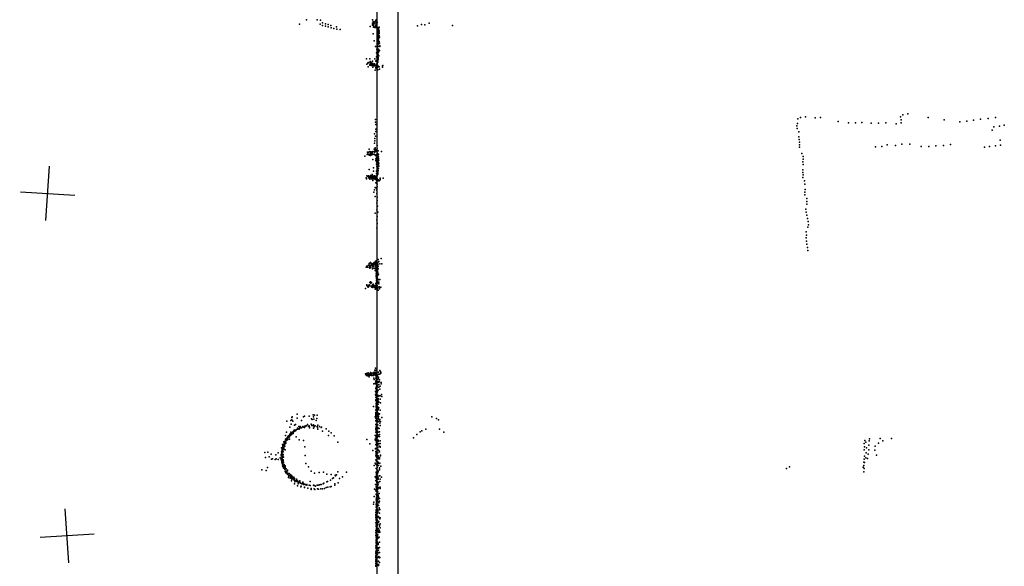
# Model space of a CAD drawing. Header units: millimetres. Extents: x -10538 to 22096, y -7832 to 24688.
# Tile 18 of 20: x -1517 to 5738, y 7112 to 11142. Entities that reach past the tile are written whole.
import ezdxf

# ---------------------------------------------------------------- set-up
doc = ezdxf.new("R2010")
doc.units = ezdxf.units.MM
for name, color, linetype in [('P', 9, 'Continuous'), ('PANOS', 10, 'Continuous'), ('ROOMS', 1, 'Continuous'), ('WALLS', 3, 'Continuous')]:
    doc.layers.add(name, color=color, linetype=linetype)

msp = doc.modelspace()

# ---------------------------------------------------------------- linework, layer by layer
at = {"layer": 'P'}
for p in [(545, 11109), (596, 11141), (674, 11141), (696, 11108), (699, 11138), (715, 11118), (735, 11111), (756, 11106), (1082, 11140), (1082, 11116), (1083, 11105), (1083, 11102), (1086, 11107), (1087, 11128), (1091, 11116), (1093, 11108), (1094, 11120), (1094, 11115), (1099, 11127), (1104, 11131), (1107, 11138), (1107, 11128), (1107, 11112), (1109, 11136), (1110, 11124), (1111, 11140), (1113, 11126), (1115, 11104), (1117, 11122), (1444, 11106), (1468, 11104), (1499, 11117), (715, 11099), (735, 11094), (756, 11088), (776, 11099), (777, 11082), (797, 11076), (818, 11089), (819, 11071), (845, 11069), (1066, 11091), (1088, 11037), (1089, 11099), (1091, 11090), (1091, 11086), (1099, 11085), (1101, 11092), (1105, 11093), (1105, 11087), (1105, 11086), (1107, 11099), (1108, 11084), (1109, 11093), (1109, 11087), (1119, 11085), (1119, 11082), (1119, 11078), (1119, 11040), (1120, 11055), (1120, 11053), (1120, 11028), (1121, 11062), (1121, 11043), (1121, 11038), (1122, 11062), (1122, 11041), (1123, 11075), (1123, 11058), (1123, 11056), (1124, 11032), (1125, 11055), (1127, 11074), (1128, 11081), (1128, 11065), (1128, 11060), (1129, 11045), (1129, 11039), (1130, 11046), (1131, 11041), (1132, 11087), (1132, 11060), (1132, 11051), (1415, 11096), (1673, 11100), (1096, 10987), (1116, 10980), (1117, 11019), (1117, 10990), (1117, 10984), (1118, 10966), (1119, 11023), (1119, 11015), (1119, 11006), (1119, 10964), (1119, 10961), (1120, 11003), (1120, 10988), (1120, 10963), (1121, 11013), (1121, 11003), (1123, 10957), (1124, 11015), (1125, 11027), (1125, 10964), (1126, 11005), (1126, 10985), (1126, 10971), (1127, 10999), (1128, 10964), (1129, 11008), (1129, 10984), (1129, 10981), (1130, 11025), (1132, 11022), (1132, 10980), (1133, 11014), (1135, 10969), (1105, 10945), (1113, 10898), (1115, 10924), (1116, 10951), (1116, 10913), (1116, 10895), (1117, 10938), (1117, 10894), (1117, 10893), (1118, 10934), (1119, 10949), (1119, 10943), (1119, 10919), (1119, 10907), (1119, 10903), (1119, 10884), (1120, 10923), (1122, 10892), (1122, 10886), (1123, 10943), (1124, 10943), (1124, 10915), (1125, 10903), (1126, 10914), (1127, 10924), (1127, 10902), (1132, 10913), (1135, 10914), (1136, 10950), (1137, 10943), (1038, 10852), (1042, 10815), (1048, 10821), (1049, 10818), (1051, 10825), (1062, 10854), (1063, 10824), (1065, 10834), (1070, 10816), (1070, 10814), (1076, 10825), (1078, 10817), (1082, 10835), (1084, 10812), (1085, 10820), (1098, 10817), (1099, 10852), (1106, 10836), (1109, 10840), (1113, 10869), (1113, 10813), (1116, 10877), (1116, 10816), (1117, 10824), (1118, 10866), (1118, 10845), (1118, 10842), (1118, 10839), (1119, 10863), (1119, 10844), (1120, 10858), (1120, 10853), (1121, 10872), (1121, 10830), (1122, 10829), (1123, 10873), (1124, 10882), (1124, 10862), (1124, 10853), (1125, 10847), (1128, 10876), (1051, 10794), (1062, 10809), (1064, 10806), (1066, 10807), (1075, 10803), (1077, 10810), (1084, 10792), (1086, 10805), (1089, 10804), (1089, 10803), (1090, 10809), (1091, 10810), (1091, 10806), (1093, 10806), (1096, 10802), (1098, 10802), (1102, 10803), (1103, 10770), (1106, 10804), (1107, 10806), (1107, 10790), (1107, 10788), (1109, 10797), (1109, 10783), (1113, 10810), (1119, 10789), (1120, 10794), (1121, 10804), (1121, 10793), (1122, 10798), (1123, 10771), (1131, 10795), (1132, 10795), (1135, 10777), (1155, 10802), (1156, 10792), (1158, 10805), (5028, 10448), (1104, 10387), (1105, 10405), (4214, 10376), (4216, 10412), (4237, 10421), (4273, 10426), (4344, 10417), (4384, 10420), (4515, 10390), (4589, 10382), (4642, 10381), (4688, 10384), (4758, 10379), (4811, 10380), (4864, 10382), (4941, 10375), (4973, 10425), (4977, 10404), (4977, 10382), (4990, 10440), (5176, 10421), (5294, 10404), (5410, 10389), (5462, 10394), (5512, 10401), (5563, 10408), (5619, 10413), (5674, 10420), (1106, 10370), (1107, 10335), (1108, 10318), (4209, 10359), (4211, 10340), (4223, 10316), (5649, 10328), (5661, 10352), (5702, 10356), (5738, 10364), (1097, 10300), (1097, 10231), (1099, 10266), (1100, 10249), (1104, 10283), (4224, 10279), (4227, 10259), (4229, 10239), (5707, 10253), (1045, 10166), (1049, 10164), (1049, 10160), (1056, 10166), (1057, 10186), (1064, 10169), (1071, 10161), (1072, 10167), (1079, 10158), (1081, 10162), (1085, 10169), (1086, 10170), (1096, 10187), (1096, 10168), (1096, 10168), (1098, 10165), (1099, 10175), (1103, 10197), (1103, 10167), (1105, 10185), (1105, 10170), (1107, 10180), (1116, 10190), (1116, 10160), (1118, 10214), (1124, 10174), (1148, 10169), (4229, 10220), (4229, 10201), (4788, 10204), (4836, 10208), (4876, 10218), (4937, 10215), (4982, 10223), (5041, 10223), (5125, 10206), (5183, 10206), (5233, 10212), (5290, 10215), (5342, 10221), (5591, 10203), (5629, 10208), (5672, 10211), (5709, 10217), (1025, 10135), (1044, 10149), (1049, 10151), (1056, 10149), (1059, 10143), (1066, 10153), (1068, 10141), (1074, 10153), (1075, 10145), (1079, 10148), (1081, 10152), (1085, 10149), (1085, 10112), (1094, 10150), (1096, 10150), (1103, 10142), (1105, 10141), (1107, 10145), (1107, 10104), (1108, 10115), (1112, 10143), (1112, 10129), (1113, 10094), (1114, 10096), (1115, 10094), (1118, 10119), (1120, 10139), (1120, 10088), (1121, 10140), (1122, 10148), (1122, 10124), (1122, 10121), (1122, 10099), (1123, 10122), (1123, 10099), (1124, 10127), (1124, 10104), (1125, 10150), (1125, 10145), (1125, 10111), (1125, 10095), (1125, 10093), (1125, 10091), (1126, 10150), (1126, 10131), (1126, 10118), (1126, 10087), (1128, 10106), (4247, 10155), (4254, 10095), (4255, 10133), (4255, 10114), (1058, 10037), (1090, 10050), (1091, 10026), (1113, 10077), (1113, 10025), (1114, 10079), (1114, 10060), (1115, 10073), (1116, 10030), (1117, 10051), (1117, 10028), (1117, 10028), (1118, 10058), (1118, 10043), (1120, 10068), (1120, 10045), (1120, 10043), (1121, 10033), (1121, 10022), (1124, 10082), (1125, 10073), (1125, 10032), (1125, 10029), (1126, 10066), (1126, 10047), (1127, 10071), (1128, 10084), (1130, 10063), (4254, 10036), (4254, 10016), (4256, 10074), (1036, 9975), (1037, 9976), (1038, 9968), (1042, 9991), (1045, 9988), (1053, 9975), (1054, 9991), (1056, 9984), (1060, 9984), (1063, 9975), (1063, 9973), (1064, 9965), (1067, 9994), (1069, 9994), (1070, 9981), (1075, 9990), (1075, 9986), (1075, 9968), (1076, 9968), (1079, 9978), (1080, 10001), (1080, 9978), (1081, 9981), (1082, 9993), (1082, 9977), (1084, 9957), (1085, 9966), (1086, 9991), (1090, 9983), (1091, 9974), (1094, 9968), (1095, 9973), (1097, 9990), (1099, 9980), (1099, 9975), (1102, 9966), (1104, 9977), (1107, 9989), (1107, 9967), (1109, 9971), (1110, 9982), (1110, 9969), (1111, 9957), (1112, 10008), (1113, 9966), (1113, 9954), (1115, 9983), (1115, 9961), (1116, 10007), (1116, 9995), (1116, 9995), (1116, 9968), (1117, 9993), (1118, 9997), (1118, 9964), (1120, 9963), (1121, 10004), (1121, 9953), (1123, 10012), (1123, 10005), (1125, 9962), (1132, 9953), (1138, 9967), (1139, 9973), (1140, 9961), (1160, 9973), (4253, 9978), (4255, 9997), (4265, 9953), (1092, 9870), (1097, 9887), (1103, 9904), (1106, 9938), (1111, 9896), (1113, 9902), (1115, 9934), (1115, 9885), (1117, 9911), (1118, 9928), (4269, 9930), (4269, 9871), (4271, 9890), (1101, 9838), (1115, 9860), (1116, 9834), (1116, 9809), (4269, 9850), (4282, 9823), (4283, 9802), (1114, 9792), (1115, 9741), (1120, 9766), (1123, 9723), (4276, 9745), (4278, 9723), (4284, 9782), (1102, 9716), (1115, 9665), (1118, 9690), (4284, 9700), (4287, 9677), (4292, 9653), (1115, 9605), (1116, 9639), (4278, 9577), (4290, 9612), (4295, 9630), (4277, 9534), (4281, 9554), (4281, 9510), (4282, 9488), (4288, 9463), (4290, 9440), (1104, 9361), (1109, 9361), (1114, 9366), (1119, 9374), (1124, 9375), (1147, 9381), (1035, 9317), (1041, 9322), (1042, 9324), (1043, 9324), (1046, 9317), (1046, 9317), (1053, 9332), (1058, 9344), (1058, 9317), (1062, 9346), (1062, 9328), (1063, 9332), (1064, 9323), (1064, 9311), (1065, 9321), (1067, 9329), (1068, 9352), (1071, 9315), (1075, 9344), (1076, 9338), (1080, 9343), (1081, 9328), (1082, 9306), (1083, 9333), (1083, 9329), (1085, 9323), (1086, 9309), (1090, 9341), (1090, 9336), (1090, 9325), (1091, 9346), (1091, 9341), (1096, 9352), (1096, 9311), (1098, 9349), (1099, 9335), (1101, 9341), (1102, 9292), (1103, 9351), (1103, 9335), (1103, 9308), (1104, 9323), (1107, 9346), (1107, 9328), (1107, 9311), (1108, 9355), (1108, 9332), (1109, 9340), (1109, 9322), (1110, 9299), (1110, 9289), (1114, 9332), (1118, 9307), (1119, 9312), (1119, 9308), (1119, 9302), (1120, 9295), (1122, 9350), (1122, 9321), (1123, 9338), (1124, 9325), (1124, 9305), (1130, 9359), (1137, 9343), (1151, 9341), (1109, 9248), (1110, 9272), (1110, 9258), (1111, 9244), (1112, 9275), (1112, 9233), (1112, 9217), (1113, 9263), (1113, 9253), (1113, 9235), (1113, 9222), (1114, 9267), (1115, 9264), (1115, 9222), (1116, 9250), (1116, 9222), (1118, 9286), (1118, 9280), (1119, 9274), (1119, 9254), (1119, 9236), (1119, 9227), (1120, 9278), (1121, 9268), (1121, 9256), (1122, 9280), (1122, 9227), (1126, 9266), (1130, 9225), (1136, 9227), (1032, 9161), (1042, 9187), (1042, 9181), (1045, 9176), (1047, 9175), (1049, 9173), (1051, 9169), (1056, 9182), (1056, 9174), (1058, 9186), (1062, 9204), (1062, 9185), (1063, 9184), (1068, 9209), (1071, 9199), (1072, 9174), (1075, 9203), (1076, 9178), (1076, 9177), (1078, 9170), (1082, 9186), (1085, 9189), (1085, 9180), (1085, 9168), (1086, 9181), (1087, 9191), (1088, 9176), (1090, 9176), (1091, 9182), (1097, 9181), (1097, 9170), (1098, 9169), (1101, 9176), (1102, 9154), (1103, 9167), (1104, 9183), (1105, 9176), (1107, 9198), (1107, 9173), (1107, 9160), (1109, 9183), (1110, 9157), (1111, 9169), (1113, 9203), (1113, 9188), (1115, 9204), (1116, 9166), (1117, 9182), (1119, 9160), (1119, 9160), (1120, 9199), (1121, 9208), (1125, 9170), (1125, 9147), (1128, 9206), (1128, 9194), (1132, 9172), (1133, 9158), (1136, 9167), (1144, 9171), (1105, 8572), (1031, 8531), (1034, 8525), (1038, 8533), (1038, 8529), (1039, 8518), (1049, 8536), (1049, 8516), (1049, 8515), (1050, 8539), (1050, 8529), (1051, 8526), (1057, 8519), (1059, 8509), (1063, 8530), (1063, 8524), (1065, 8524), (1066, 8522), (1067, 8531), (1069, 8541), (1071, 8525), (1072, 8537), (1072, 8521), (1074, 8525), (1074, 8521), (1076, 8536), (1076, 8518), (1081, 8519), (1085, 8535), (1087, 8521), (1088, 8538), (1089, 8539), (1089, 8518), (1090, 8529), (1091, 8521), (1092, 8541), (1093, 8500), (1094, 8543), (1096, 8535), (1097, 8523), (1099, 8540), (1100, 8558), (1101, 8529), (1104, 8543), (1106, 8530), (1107, 8541), (1108, 8557), (1108, 8516), (1108, 8500), (1109, 8532), (1110, 8532), (1111, 8523), (1111, 8508), (1112, 8525), (1112, 8489), (1114, 8521), (1115, 8534), (1116, 8511), (1117, 8489), (1120, 8522), (1126, 8507), (1126, 8494), (1127, 8542), (1130, 8528), (1132, 8529), (1136, 8556), (1138, 8532), (1141, 8547), (1143, 8540), (1144, 8537), (1093, 8457), (1095, 8488), (1099, 8459), (1104, 8459), (1106, 8471), (1108, 8476), (1108, 8457), (1108, 8423), (1109, 8483), (1109, 8429), (1111, 8468), (1111, 8452), (1111, 8416), (1112, 8469), (1112, 8433), (1113, 8439), (1114, 8421), (1116, 8437), (1117, 8467), (1118, 8445), (1119, 8467), (1119, 8444), (1126, 8432), (1127, 8474), (1127, 8470), (1128, 8452), (1128, 8432), (1133, 8473), (1135, 8486), (1136, 8418), (1138, 8440), (1146, 8467), (1147, 8457), (1104, 8376), (1105, 8400), (1108, 8374), (1108, 8358), (1109, 8386), (1109, 8378), (1109, 8358), (1110, 8397), (1110, 8394), (1112, 8413), (1112, 8412), (1112, 8410), (1112, 8371), (1112, 8351), (1113, 8390), (1114, 8398), (1115, 8413), (1115, 8376), (1116, 8366), (1119, 8399), (1123, 8373), (1124, 8411), (1124, 8348), (1125, 8369), (1125, 8367), (1133, 8368), (1139, 8369), (1148, 8378), (1151, 8363), (1090, 8289), (1106, 8335), (1107, 8339), (1109, 8312), (1109, 8291), (1110, 8301), (1110, 8279), (1111, 8328), (1111, 8319), (1111, 8316), (1111, 8298), (1111, 8288), (1112, 8341), (1112, 8309), (1114, 8343), (1114, 8272), (1116, 8295), (1117, 8291), (1119, 8318), (1124, 8338), (1124, 8284), (1125, 8326), (1125, 8307), (1126, 8277), (1128, 8323), (1129, 8325), (1130, 8279), (1138, 8343), (1142, 8318), (488, 8208), (491, 8213), (527, 8234), (527, 8204), (574, 8214), (581, 8218), (616, 8218), (646, 8228), (649, 8215), (655, 8225), (673, 8201), (675, 8227), (1103, 8215), (1106, 8240), (1107, 8247), (1107, 8234), (1107, 8221), (1108, 8266), (1108, 8226), (1108, 8216), (1108, 8205), (1109, 8260), (1111, 8242), (1112, 8199), (1113, 8269), (1113, 8215), (1116, 8253), (1117, 8246), (1117, 8221), (1123, 8264), (1123, 8230), (1123, 8199), (1124, 8267), (1124, 8220), (1125, 8241), (1126, 8235), (1126, 8217), (1126, 8204), (1129, 8230), (1135, 8236), (1140, 8262), (1151, 8209), (1520, 8213), (1554, 8201), (451, 8183), (473, 8137), (481, 8186), (484, 8159), (489, 8191), (495, 8182), (508, 8153), (514, 8157), (530, 8130), (535, 8128), (540, 8143), (545, 8129), (548, 8132), (549, 8143), (551, 8136), (556, 8132), (558, 8136), (560, 8186), (560, 8133), (568, 8143), (569, 8141), (571, 8140), (573, 8138), (582, 8136), (585, 8140), (586, 8147), (586, 8144), (596, 8148), (603, 8158), (610, 8144), (615, 8148), (615, 8145), (618, 8137), (618, 8132), (630, 8159), (633, 8198), (635, 8149), (639, 8193), (643, 8151), (648, 8130), (649, 8154), (651, 8196), (652, 8146), (653, 8141), (660, 8147), (668, 8186), (676, 8143), (678, 8135), (679, 8153), (691, 8142), (704, 8136), (707, 8137), (740, 8126), (1107, 8187), (1107, 8158), (1107, 8129), (1108, 8127), (1109, 8179), (1109, 8159), (1109, 8139), (1109, 8138), (1110, 8179), (1111, 8180), (1111, 8152), (1112, 8158), (1115, 8198), (1115, 8134), (1116, 8185), (1117, 8188), (1117, 8158), (1121, 8132), (1122, 8156), (1122, 8155), (1123, 8135), (1123, 8128), (1125, 8177), (1131, 8192), (1132, 8181), (1132, 8129), (1136, 8168), (1137, 8193), (1140, 8151), (1142, 8179), (1568, 8192), (441, 8077), (448, 8101), (450, 8055), (456, 8065), (458, 8063), (458, 8058), (462, 8072), (462, 8066), (462, 8065), (468, 8077), (468, 8074), (468, 8064), (469, 8074), (471, 8075), (472, 8066), (473, 8086), (473, 8077), (477, 8076), (480, 8090), (480, 8086), (480, 8079), (481, 8092), (482, 8101), (486, 8092), (489, 8098), (489, 8085), (491, 8096), (494, 8102), (494, 8099), (495, 8101), (497, 8090), (498, 8098), (501, 8109), (501, 8101), (505, 8116), (507, 8115), (510, 8109), (512, 8113), (516, 8116), (518, 8114), (519, 8066), (521, 8118), (521, 8118), (530, 8122), (536, 8125), (541, 8123), (680, 8122), (715, 8108), (759, 8077), (761, 8107), (779, 8095), (799, 8073), (1103, 8076), (1107, 8117), (1107, 8100), (1107, 8074), (1108, 8119), (1108, 8100), (1110, 8078), (1110, 8067), (1110, 8058), (1112, 8095), (1113, 8111), (1115, 8056), (1116, 8097), (1116, 8058), (1117, 8085), (1117, 8081), (1117, 8079), (1118, 8063), (1119, 8108), (1121, 8073), (1124, 8068), (1125, 8100), (1125, 8079), (1134, 8103), (1134, 8083), (1135, 8069), (1385, 8058), (1408, 8083), (1433, 8104), (1447, 8111), (1475, 8124), (1576, 8124), (1609, 8101), (4823, 8055), (4907, 8055), (413, 7985), (417, 7982), (419, 8010), (419, 7988), (421, 7994), (421, 7988), (422, 8003), (423, 7983), (424, 7993), (424, 7986), (428, 8010), (429, 8005), (430, 8029), (430, 8010), (430, 7989), (431, 8007), (432, 8020), (432, 8013), (434, 8024), (434, 8018), (435, 8031), (435, 8028), (436, 8029), (436, 8013), (436, 7997), (438, 8018), (440, 8035), (441, 8048), (441, 8020), (443, 8035), (443, 8020), (444, 8038), (445, 8034), (445, 8023), (446, 8045), (447, 8050), (449, 8042), (454, 8053), (454, 8052), (456, 8044), (459, 8050), (472, 8050), (541, 8044), (573, 8040), (583, 7992), (828, 8028), (1041, 8046), (1064, 8016), (1102, 8049), (1105, 8039), (1105, 7981), (1108, 8009), (1110, 8038), (1110, 7981), (1111, 8010), (1111, 8003), (1113, 8046), (1113, 8024), (1114, 8031), (1114, 8017), (1117, 8022), (1118, 8023), (1118, 7988), (1119, 8006), (1121, 7989), (1125, 8043), (1126, 8035), (1126, 8015), (1127, 8018), (1130, 8016), (1132, 7997), (1138, 8037), (1138, 8017), (1138, 7995), (1140, 7991), (4705, 8017), (4709, 7993), (4711, 8039), (4717, 8026), (4723, 7985), (4739, 8005), (4741, 8038), (4744, 8052), (4787, 7998), (4811, 8020), (4844, 8037), (288, 7950), (295, 7914), (312, 7954), (322, 7918), (335, 7938), (371, 7933), (388, 7949), (401, 7911), (409, 7927), (410, 7937), (411, 7955), (411, 7934), (413, 7955), (414, 7960), (414, 7941), (415, 7947), (416, 7976), (416, 7975), (416, 7958), (416, 7935), (416, 7921), (416, 7914), (417, 7971), (418, 7963), (418, 7953), (418, 7952), (418, 7910), (419, 7976), (419, 7936), (420, 7963), (420, 7914), (421, 7922), (423, 7933), (425, 7955), (425, 7936), (425, 7934), (426, 7972), (426, 7917), (427, 7980), (431, 7976), (439, 7970), (587, 7930), (1086, 7966), (1104, 7978), (1106, 7927), (1108, 7959), (1108, 7957), (1108, 7955), (1109, 7936), (1110, 7980), (1110, 7944), (1111, 7917), (1113, 7935), (1115, 7978), (1115, 7935), (1116, 7962), (1117, 7966), (1118, 7931), (1119, 7919), (1119, 7914), (1122, 7973), (1123, 7949), (1124, 7926), (1125, 7917), (1129, 7965), (1129, 7914), (1131, 7960), (1133, 7955), (1135, 7914), (1141, 7931), (1142, 7927), (4705, 7971), (4707, 7925), (4717, 7911), (4721, 7948), (4735, 7939), (4740, 7971), (4783, 7969), (4797, 7932), (310, 7841), (338, 7901), (346, 7905), (366, 7899), (373, 7903), (388, 7899), (408, 7908), (410, 7903), (410, 7897), (411, 7898), (414, 7880), (415, 7908), (415, 7884), (416, 7891), (416, 7871), (417, 7908), (417, 7895), (419, 7897), (419, 7857), (420, 7898), (420, 7894), (420, 7874), (421, 7882), (421, 7864), (421, 7859), (422, 7873), (423, 7877), (423, 7848), (424, 7898), (425, 7891), (426, 7838), (427, 7880), (427, 7851), (427, 7842), (429, 7851), (430, 7836), (431, 7862), (431, 7852), (432, 7863), (432, 7845), (434, 7848), (438, 7846), (439, 7853), (591, 7870), (612, 7846), (1094, 7854), (1102, 7872), (1106, 7898), (1106, 7864), (1109, 7866), (1111, 7890), (1111, 7861), (1113, 7890), (1113, 7886), (1116, 7907), (1116, 7907), (1116, 7840), (1117, 7842), (1118, 7861), (1120, 7870), (1121, 7881), (1125, 7876), (1126, 7904), (1126, 7854), (1132, 7871), (1134, 7838), (1135, 7903), (1137, 7872), (1145, 7850), (4155, 7845), (4698, 7843), (4702, 7856), (4703, 7879), (4705, 7902), (4707, 7877), (4730, 7906), (266, 7822), (300, 7819), (436, 7826), (437, 7833), (437, 7827), (440, 7810), (441, 7832), (442, 7814), (444, 7800), (446, 7831), (446, 7810), (446, 7810), (447, 7831), (448, 7805), (450, 7814), (451, 7813), (452, 7804), (453, 7794), (455, 7820), (455, 7819), (455, 7815), (456, 7792), (462, 7795), (462, 7791), (464, 7779), (464, 7778), (464, 7767), (466, 7797), (469, 7795), (471, 7780), (477, 7788), (478, 7772), (480, 7786), (484, 7782), (484, 7771), (486, 7766), (489, 7778), (491, 7772), (492, 7763), (502, 7768), (630, 7814), (655, 7799), (689, 7803), (722, 7807), (746, 7790), (778, 7788), (794, 7765), (808, 7784), (810, 7779), (817, 7787), (827, 7808), (861, 7772), (890, 7807), (1101, 7772), (1109, 7833), (1109, 7805), (1110, 7802), (1110, 7772), (1111, 7788), (1111, 7773), (1112, 7830), (1112, 7780), (1113, 7787), (1116, 7818), (1117, 7798), (1118, 7808), (1119, 7763), (1120, 7793), (1121, 7808), (1121, 7804), (1122, 7818), (1123, 7776), (1124, 7812), (1124, 7765), (1134, 7828), (1134, 7780), (1135, 7824), (1136, 7780), (1149, 7770), (4133, 7833), (4702, 7809), (4705, 7832), (477, 7762), (485, 7743), (487, 7754), (491, 7762), (499, 7757), (505, 7748), (507, 7748), (508, 7720), (509, 7759), (509, 7757), (510, 7734), (517, 7743), (518, 7742), (523, 7755), (525, 7745), (526, 7737), (529, 7745), (531, 7706), (534, 7720), (535, 7734), (535, 7733), (535, 7733), (544, 7733), (545, 7730), (546, 7743), (548, 7732), (553, 7725), (554, 7724), (555, 7698), (557, 7702), (561, 7721), (566, 7722), (568, 7731), (573, 7722), (574, 7719), (575, 7715), (579, 7718), (581, 7695), (581, 7692), (587, 7714), (588, 7715), (591, 7713), (598, 7714), (598, 7711), (616, 7711), (623, 7738), (624, 7708), (647, 7709), (650, 7707), (654, 7708), (663, 7703), (674, 7710), (683, 7711), (693, 7713), (701, 7715), (705, 7716), (718, 7721), (724, 7725), (742, 7692), (745, 7735), (751, 7738), (753, 7695), (770, 7698), (773, 7747), (777, 7700), (787, 7760), (804, 7720), (804, 7710), (830, 7727), (840, 7760), (1104, 7716), (1106, 7744), (1110, 7761), (1110, 7713), (1110, 7698), (1112, 7743), (1113, 7737), (1113, 7712), (1115, 7756), (1115, 7754), (1115, 7737), (1115, 7727), (1115, 7715), (1116, 7722), (1117, 7702), (1117, 7694), (1118, 7736), (1118, 7691), (1119, 7710), (1121, 7758), (1122, 7692), (1123, 7761), (1124, 7755), (1124, 7732), (1124, 7712), (1127, 7727), (1130, 7694), (1137, 7738), (1138, 7755), (1140, 7696), (607, 7688), (630, 7685), (631, 7679), (653, 7683), (658, 7679), (678, 7683), (685, 7680), (703, 7682), (713, 7682), (728, 7686), (1096, 7626), (1097, 7680), (1108, 7669), (1109, 7679), (1110, 7643), (1110, 7641), (1111, 7663), (1111, 7622), (1112, 7669), (1112, 7639), (1113, 7688), (1113, 7640), (1114, 7633), (1116, 7663), (1116, 7640), (1117, 7674), (1117, 7625), (1121, 7680), (1121, 7662), (1122, 7662), (1123, 7644), (1124, 7625), (1125, 7635), (1127, 7624), (1130, 7690), (1132, 7649), (1140, 7686), (1090, 7571), (1092, 7584), (1109, 7547), (1110, 7603), (1110, 7569), (1110, 7566), (1111, 7617), (1111, 7581), (1111, 7567), (1112, 7610), (1112, 7596), (1112, 7591), (1112, 7553), (1113, 7617), (1113, 7615), (1113, 7599), (1113, 7593), (1113, 7567), (1114, 7612), (1114, 7567), (1115, 7546), (1116, 7592), (1116, 7572), (1116, 7552), (1120, 7596), (1120, 7557), (1122, 7566), (1123, 7586), (1124, 7607), (1126, 7559), (1128, 7615), (1128, 7581), (1130, 7583), (1134, 7611), (1134, 7592), (1106, 7509), (1108, 7494), (1108, 7485), (1109, 7528), (1109, 7509), (1109, 7479), (1110, 7522), (1111, 7495), (1112, 7542), (1112, 7518), (1113, 7491), (1114, 7511), (1116, 7541), (1116, 7530), (1117, 7501), (1119, 7473), (1120, 7478), (1121, 7509), (1122, 7525), (1122, 7477), (1123, 7515), (1127, 7478), (1131, 7527), (1132, 7544), (1132, 7541), (1134, 7503), (1137, 7530), (1108, 7471), (1108, 7433), (1109, 7471), (1109, 7459), (1109, 7452), (1109, 7436), (1109, 7414), (1109, 7406), (1110, 7464), (1111, 7448), (1111, 7424), (1114, 7471), (1114, 7436), (1116, 7431), (1116, 7411), (1117, 7455), (1117, 7426), (1117, 7425), (1118, 7412), (1118, 7412), (1119, 7449), (1121, 7422), (1127, 7437), (1130, 7443), (1132, 7469), (1133, 7408), (1134, 7416), (1136, 7463), (1137, 7470), (1139, 7470), (1139, 7426), (1107, 7340), (1108, 7376), (1108, 7358), (1109, 7363), (1109, 7335), (1110, 7344), (1111, 7400), (1111, 7386), (1111, 7357), (1112, 7390), (1112, 7389), (1112, 7370), (1112, 7366), (1112, 7351), (1112, 7328), (1113, 7376), (1113, 7351), (1113, 7332), (1114, 7331), (1115, 7338), (1117, 7367), (1118, 7387), (1119, 7384), (1119, 7342), (1120, 7329), (1121, 7394), (1122, 7344), (1123, 7382), (1123, 7368), (1124, 7391), (1128, 7362), (1132, 7379), (1135, 7372), (1137, 7364), (1139, 7396), (1108, 7264), (1109, 7302), (1109, 7299), (1109, 7283), (1110, 7321), (1110, 7306), (1110, 7291), (1111, 7280), (1111, 7280), (1111, 7277), (1111, 7264), (1111, 7256), (1112, 7304), (1112, 7257), (1113, 7306), (1113, 7271), (1114, 7281), (1115, 7311), (1115, 7311), (1115, 7272), (1115, 7268), (1115, 7262), (1116, 7291), (1117, 7311), (1120, 7315), (1120, 7289), (1121, 7321), (1123, 7283), (1124, 7272), (1125, 7279), (1127, 7322), (1131, 7326), (1134, 7289), (1106, 7215), (1107, 7185), (1108, 7248), (1108, 7219), (1108, 7207), (1108, 7188), (1109, 7245), (1109, 7232), (1109, 7209), (1109, 7203), (1109, 7201), (1111, 7205), (1112, 7185), (1113, 7255), (1113, 7251), (1113, 7246), (1113, 7231), (1113, 7227), (1113, 7212), (1114, 7250), (1114, 7192), (1115, 7231), (1116, 7241), (1116, 7214), (1119, 7202), (1122, 7225), (1124, 7249), (1126, 7245), (1127, 7232), (1128, 7210), (1130, 7183), (1134, 7250), (1135, 7213), (1106, 7148), (1106, 7133), (1106, 7119), (1107, 7160), (1107, 7150), (1108, 7178), (1108, 7177), (1108, 7113), (1109, 7182), (1109, 7169), (1109, 7161), (1109, 7153), (1109, 7137), (1110, 7133), (1110, 7128), (1110, 7113), (1112, 7153), (1112, 7132), (1112, 7118), (1114, 7159), (1115, 7134), (1119, 7178), (1123, 7126), (1126, 7150), (1127, 7124), (1127, 7118), (1131, 7175), (1133, 7141), (1137, 7176)]:
    msp.add_point(p, dxfattribs=at)
at = {"layer": 'PANOS'}
for points in [[(-1323.3884, 9661.6684), (-1298.5731, 10060.8979)], [(-1510.5955, 9873.6908), (-1111.366, 9848.8755)], [(-1154.2854, 7137.0008), (-1181.2837, 7536.0886)], [(-968.2406, 7350.0439), (-1367.3284, 7323.0456)]]:
    msp.add_lwpolyline(points, dxfattribs=at)
at = {"layer": 'ROOMS'}
msp.add_lwpolyline([(-5949.95, 13169.9), (-5949.95, 6813.55), (-5340.35, 6813.55), (-5340.35, 6756.4), (-5321.3, 6762.75), (-3790.95, 6762.75), (-2451.1, 6762.75), (-1974.85, 6762.75), (1117.6, 6762.75), (1117.6, 13169.9), (-5949.95, 13169.9)], close=True, dxfattribs=at)
at = {"layer": 'WALLS'}
msp.add_lwpolyline([(1270, 13322.3), (1270, 6762.75), (1206.5, 6762.75), (1117.6, 6762.75), (1117.6, 13169.9), (1206.5, 13258.8), (1270, 13322.3)], dxfattribs=at)

doc.saveas('drawing.dxf')
